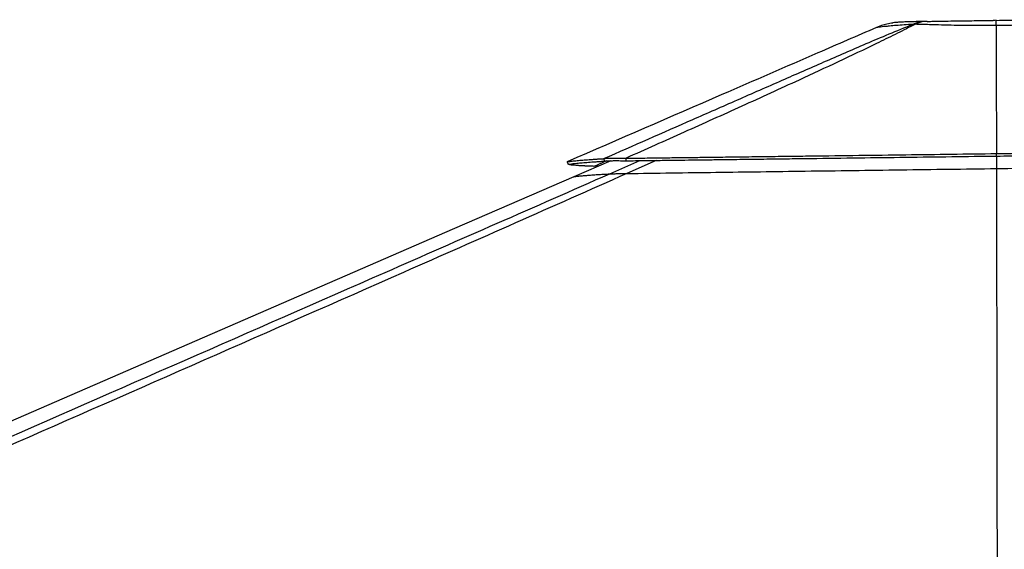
# Model space of a CAD drawing. Header units: millimetres. Extents: x 10 to 10348, y 8 to 8288.
# Tile 65 of 129: x 4428 to 5151, y 3404 to 3793. Entities that reach past the tile are written whole.
import ezdxf

# ---------------------------------------------------------------- set-up
doc = ezdxf.new("R2010")
doc.units = ezdxf.units.MM

msp = doc.modelspace()

# ---------------------------------------------------------------- linework, layer by layer
at = {"color": 7, "linetype": 'Continuous', "lineweight": 25}
for p, q in [((5083.28, 3789.49), (5085.18, 3789.52)), ((5093.77, 3791.65), (5093.41, 3791.64)), ((5094.03, 3791.65), (5093.77, 3791.65)), ((5144.63, 3792.43), (5144.63, 3792.43)), ((5056.76, 3787.17), (5056.76, 3787.17)), ((5144.58, 3788.58), (5144.58, 3788.58)), ((4861.7, 3689.4), (4834.49, 3677.58)), ((5144.85, 3692.82), (5144.84, 3694.66)), ((5144.84, 3694.66), (5144.84, 3694.66)), ((5144.85, 3692.83), (5144.85, 3692.82)), ((5144.87, 3692.82), (5144.88, 3683.64))]:
    msp.add_line(p, q, dxfattribs=at)
at = {"color": 8, "linetype": 'Continuous', "lineweight": 25}
for p, q in [((4858.55, 3689.24), (4849.43, 3685.25)), ((4860.85, 3679.77), (4882.93, 3689.47)), ((4895.04, 3689.63), (4873.5, 3680.01))]:
    msp.add_line(p, q, dxfattribs=at)
at = {"color": 7, "linetype": 'Continuous', "lineweight": 25, "flags": 128}
for points in [[(4830.5, 3686.76), (4830.1, 3687.67), (4829.71, 3688.59)], [(4872.95, 3689.34), (4872.9, 3690.28), (4872.84, 3691.21)], [(5144.85, 3692.83), (5144.84, 3693.74), (5144.84, 3694.66)], [(5144.88, 3683.64), (5144.9, 3674.67), (5145.2, 3490.08), (5145.66, 3205.47), (5145.66, 3204.64)], [(4834.49, 3677.58), (4746.92, 3639.57), (4396.46, 3487.41), (3969.57, 3302.06), (3733.17, 3199.42)]]:
    msp.add_lwpolyline(points, dxfattribs=at)
at = {"color": 8, "linetype": 'Continuous', "lineweight": 25}
for centre, radius, start, end in [((5094.12, 3763.39), 28.26, 91.2151, 112.54114), ((5094.24, 3771.34), 20.31, 91.33328, 116.48725)]:
    msp.add_arc(centre, radius, start, end, dxfattribs=at)
at = {"color": 7, "linetype": 'Continuous', "lineweight": 25}
for points, knots in [([(4856.51, 3690.94), (4878.26, 3700.49), (4910.88, 3714.82), (4954.59, 3734.02), (4986.67, 3748.09), (5013.03, 3759.63), (5033.64, 3768.6), (5049.55, 3775.46), (5065.94, 3782.46), (5077.5, 3787.15), (5083.28, 3789.49)], [0, 0, 0, 0, 0.293645, 0.440476, 0.587305, 0.722484, 0.790092, 0.857698, 0.928819, 1, 1, 1, 1]), ([(5085.18, 3789.52), (5084.65, 3789.25), (5079.87, 3786.81), (5070.55, 3782.12), (5052.31, 3773.17), (5028.79, 3761.98), (4995.64, 3746.61), (4957.88, 3729.36), (4915.46, 3710.25), (4887.05, 3697.56), (4872.84, 3691.21)], [0, 0, 0, 0, 0.0085, 0.075554, 0.142618, 0.278036, 0.413465, 0.608974, 0.804487, 1, 1, 1, 1]), ([(5068.88, 3790.44), (5067.37, 3790.25), (5063.19, 3789.72), (5059.27, 3788.17), (5056.76, 3787.17)], [0, 0, 0, 0, 0.361464, 1, 1, 1, 1]), ([(5083.28, 3789.49), (5082.8, 3789.46), (5080.07, 3789.29), (5075.42, 3788.97), (5069.88, 3788.53), (5065.49, 3788.13), (5062.16, 3787.79), (5059.72, 3787.53), (5058.07, 3787.34), (5057.09, 3787.22), (5056.87, 3787.19), (5056.76, 3787.17)], [0, 0, 0, 0, 0.030434, 0.173514, 0.316975, 0.46001, 0.57634, 0.69291, 0.809224, 0.9046, 1, 1, 1, 1]), ([(5093.52, 3791.64), (5092.42, 3791.62), (5090.23, 3791.57), (5087.26, 3791.5), (5084.63, 3791.44), (5082.29, 3791.38), (5080.26, 3791.32), (5078.34, 3791.26), (5076.52, 3791.2), (5075.03, 3791.14), (5073.58, 3791.06), (5072.28, 3790.97), (5070.83, 3790.84), (5069.62, 3790.71), (5068.92, 3790.6), (5068.85, 3790.59)], [0, 0, 0, 0, 0.093621, 0.186302, 0.272342, 0.354747, 0.442278, 0.527622, 0.625982, 0.732581, 0.809921, 0.873855, 0.930267, 0.993746, 1, 1, 1, 1]), ([(5144.58, 3788.58), (5143.26, 3788.57), (5138.88, 3788.52), (5131.46, 3788.52), (5122.51, 3788.6), (5113.41, 3788.76), (5104.35, 3788.98), (5096.53, 3789.2), (5090.16, 3789.38), (5086.84, 3789.48), (5085.18, 3789.52)], [0, 0, 0, 0, 0.059368, 0.196991, 0.335048, 0.472697, 0.631533, 0.790393, 0.895192, 1, 1, 1, 1]), ([(5094.03, 3791.65), (5095.56, 3791.68), (5098.61, 3791.74), (5104.34, 3791.84), (5111.24, 3791.95), (5119.05, 3792.07), (5126.74, 3792.19), (5134.22, 3792.29), (5139.5, 3792.37), (5142.27, 3792.4), (5142.5, 3792.41)], [0, 0, 0, 0, 0.110936, 0.221874, 0.38808, 0.554306, 0.698359, 0.842703, 0.986791, 1, 1, 1, 1]), ([(5144.63, 3792.44), (5144.04, 3792.43), (5143.32, 3792.42), (5142.61, 3792.41), (5142.48, 3792.41)], [0, 0, 0, 0, 0.823461, 1, 1, 1, 1]), ([(5144.58, 3788.58), (5144.58, 3789.5), (5144.59, 3791.35), (5144.61, 3792.33), (5144.62, 3792.41), (5144.63, 3792.43)], [0, 0, 0, 0, 0.408748, 0.829353, 1, 1, 1, 1]), ([(5204.45, 3790.84), (5203.52, 3790.79), (5200.53, 3790.63), (5195.01, 3790.34), (5187.71, 3789.96), (5180.24, 3789.59), (5172.73, 3789.27), (5165.3, 3789), (5158.07, 3788.79), (5151.14, 3788.65), (5146.77, 3788.6), (5144.58, 3788.58)], [0, 0, 0, 0, 0.059298, 0.192007, 0.325057, 0.457727, 0.573536, 0.689605, 0.805396, 0.902691, 1, 1, 1, 1]), ([(5144.63, 3792.43), (5148.06, 3792.48), (5154.65, 3792.56), (5164.28, 3792.67), (5172.08, 3792.75), (5178.33, 3792.82), (5183.2, 3792.86), (5186.28, 3792.89), (5187.83, 3792.9)], [0, 0, 0, 0, 0.22467, 0.431703, 0.641563, 0.760193, 0.878818, 1, 1, 1, 1]), ([(5056.76, 3787.17), (5042.42, 3780.95), (5004.58, 3764.52), (4928.89, 3731.66), (4867.55, 3705.02), (4829.71, 3688.59)], [0, 0, 0, 0, 0.1894251, 0.4999898, 1, 1, 1, 1]), ([(5144.58, 3788.58), (5144.6, 3785.42), (5144.69, 3769.77), (5144.75, 3738.46), (5144.81, 3710.32), (5144.84, 3694.66)], [0, 0, 0, 0, 0.10102, 0.499993, 1, 1, 1, 1]), ([(5144.84, 3694.66), (5159.51, 3694.84), (5188.75, 3695.21), (5232.37, 3695.77), (5268.82, 3696.24), (5298.12, 3696.62), (5320.32, 3696.91), (5342.16, 3697.19), (5363.64, 3697.47), (5384.73, 3697.74), (5398.64, 3697.92), (5405.53, 3698.01)], [0, 0, 0, 0, 0.167775, 0.334595, 0.499922, 0.586386, 0.671688, 0.755755, 0.838527, 0.919956, 1, 1, 1, 1]), ([(5144.85, 3692.82), (5159.5, 3693.01), (5188.73, 3693.38), (5232.33, 3693.93), (5268.77, 3694.4), (5298.05, 3694.77), (5320.25, 3695.06), (5342.08, 3695.34), (5363.55, 3695.61), (5384.63, 3695.88), (5398.53, 3696.06), (5405.43, 3696.15)], [0, 0, 0, 0, 0.167779, 0.334599, 0.499921, 0.586385, 0.671686, 0.755751, 0.838523, 0.919953, 1, 1, 1, 1]), ([(4829.7, 3688.59), (4830.37, 3688.7), (4831.71, 3688.93), (4834.83, 3689.29), (4838.07, 3689.6), (4841, 3689.86), (4843.25, 3690.03), (4845.65, 3690.22), (4848.18, 3690.4), (4850.84, 3690.58), (4853.6, 3690.76), (4855.55, 3690.88), (4856.51, 3690.94)], [0, 0, 0, 0, 0.1681644, 0.3349686, 0.4999528, 0.5745516, 0.6481481, 0.7207015, 0.7921841, 0.8625724, 0.9318501, 1, 1, 1, 1]), ([(4830.5, 3686.76), (4831.17, 3686.87), (4832.51, 3687.09), (4835.62, 3687.46), (4838.85, 3687.76), (4841.77, 3688.01), (4844.01, 3688.19), (4846.4, 3688.37), (4848.93, 3688.55), (4851.58, 3688.72), (4854.33, 3688.9), (4856.27, 3689.02), (4857.23, 3689.08)], [0, 0, 0, 0, 0.168166, 0.334969, 0.49995, 0.57455, 0.648144, 0.720697, 0.79218, 0.86257, 0.931848, 1, 1, 1, 1]), ([(4856.51, 3690.94), (4856.8, 3690.99), (4857.37, 3691.09), (4858.66, 3691.2), (4860.3, 3691.29), (4862.11, 3691.34), (4863.9, 3691.35), (4865.57, 3691.35), (4867.59, 3691.33), (4870.01, 3691.29), (4871.88, 3691.24), (4872.84, 3691.21)], [0, 0, 0, 0, 0.1261931, 0.24653, 0.3751801, 0.5016032, 0.5852024, 0.6699158, 0.7564467, 0.8751501, 1, 1, 1, 1]), ([(4857.23, 3689.08), (4857.11, 3689.39), (4856.87, 3690.01), (4856.63, 3690.63), (4856.51, 3690.94)], [0, 0, 0, 0, 0.499959, 1, 1, 1, 1]), ([(4857.23, 3689.08), (4857.5, 3689.12), (4858.02, 3689.2), (4859.24, 3689.31), (4860.8, 3689.38), (4862.54, 3689.43), (4864.27, 3689.45), (4865.88, 3689.45), (4867.84, 3689.44), (4870.2, 3689.41), (4872.02, 3689.36), (4872.95, 3689.34)], [0, 0, 0, 0, 0.126632, 0.247001, 0.375372, 0.501357, 0.584683, 0.669201, 0.75566, 0.874555, 1, 1, 1, 1]), ([(4872.84, 3691.21), (4877.46, 3691.27), (4886.3, 3691.38), (4898.97, 3691.54), (4910.45, 3691.69), (4919.64, 3691.8), (4926.78, 3691.89), (4932.12, 3691.96), (4937.21, 3692.02), (4942.94, 3692.1), (4950.07, 3692.19), (4958.47, 3692.29), (4967.34, 3692.4), (4976, 3692.51), (4984.45, 3692.62), (4992.68, 3692.72), (5000.7, 3692.82), (5017.7, 3693.04), (5043.52, 3693.36), (5078, 3693.8), (5111.69, 3694.23), (5133.89, 3694.52), (5144.84, 3694.66)], [0, 0, 0, 0, 0.051157, 0.097933, 0.140274, 0.178128, 0.199606, 0.219287, 0.237162, 0.255819, 0.282561, 0.315983, 0.348629, 0.380487, 0.411552, 0.441817, 0.471277, 0.499959, 0.629254, 0.755851, 0.8795, 1, 1, 1, 1]), ([(4872.95, 3689.34), (4877.57, 3689.4), (4886.4, 3689.52), (4899.07, 3689.68), (4910.54, 3689.83), (4919.73, 3689.94), (4926.88, 3690.03), (4932.22, 3690.1), (4937.3, 3690.17), (4943.02, 3690.24), (4950.16, 3690.33), (4958.56, 3690.44), (4967.42, 3690.55), (4976.08, 3690.66), (4984.52, 3690.77), (4992.75, 3690.87), (5000.76, 3690.98), (5017.76, 3691.19), (5043.57, 3691.52), (5078.03, 3691.96), (5111.71, 3692.4), (5133.9, 3692.68), (5144.85, 3692.83)], [0, 0, 0, 0, 0.05116, 0.097939, 0.140283, 0.17814, 0.19962, 0.219303, 0.237179, 0.255829, 0.282571, 0.315995, 0.34864, 0.380499, 0.411565, 0.441831, 0.471291, 0.499968, 0.629261, 0.755854, 0.879501, 1, 1, 1, 1]), ([(4849.43, 3685.25), (4848.9, 3685.26), (4847.9, 3685.3), (4846.52, 3685.35), (4845.33, 3685.4), (4844.31, 3685.44), (4843.52, 3685.48), (4842.94, 3685.51), (4842.52, 3685.53), (4842.16, 3685.54), (4841.8, 3685.56), (4841.35, 3685.58), (4840.75, 3685.61), (4840.06, 3685.65), (4839.34, 3685.69), (4838.67, 3685.73), (4838.03, 3685.77), (4837.44, 3685.8), (4836.88, 3685.84), (4836.36, 3685.88), (4835.19, 3685.97), (4833.59, 3686.11), (4831.99, 3686.32), (4830.93, 3686.53), (4830.64, 3686.68), (4830.5, 3686.76)], [0, 0, 0, 0, 0.046526, 0.088789, 0.12674, 0.160328, 0.189508, 0.206211, 0.221002, 0.233874, 0.244822, 0.260437, 0.282858, 0.31232, 0.34113, 0.369281, 0.396766, 0.423579, 0.449717, 0.475173, 0.49997, 0.628962, 0.755465, 0.879216, 1, 1, 1, 1]), ([(4852.58, 3685.44), (4852.48, 3685.44), (4851.99, 3685.43), (4851.16, 3685.39), (4850.13, 3685.33), (4849.67, 3685.28), (4849.43, 3685.25)], [0, 0, 0, 0, 0.058583, 0.304482, 0.642607, 1, 1, 1, 1]), ([(4873.5, 3680.01), (4884.39, 3680.16), (4906.17, 3680.46), (4938.9, 3680.91), (4971.68, 3681.35), (5005.23, 3681.8), (5039.54, 3682.26), (5074.63, 3682.73), (5109.75, 3683.19), (5133.17, 3683.49), (5144.88, 3683.64)], [0, 0, 0, 0, 0.12087, 0.241738, 0.362684, 0.483629, 0.612661, 0.741693, 0.870846, 1, 1, 1, 1]), ([(5144.88, 3683.64), (5156.07, 3683.79), (5178.45, 3684.07), (5212, 3684.49), (5245.52, 3684.9), (5279.17, 3685.31), (5312.94, 3685.72), (5345.25, 3686.11), (5375.9, 3686.48), (5395.24, 3686.7), (5404.9, 3686.82)], [0, 0, 0, 0, 0.128394, 0.256787, 0.385317, 0.513846, 0.644473, 0.775143, 0.887559, 1, 1, 1, 1]), ([(4873.5, 3680.01), (4846.2, 3667.9), (4791.62, 3643.67), (4639.22, 3576.44), (4318.35, 3435.47), (3986.36, 3290.01), (3751.81, 3187.27), (3713.14, 3170.33), (3712.68, 3170.13)], [0, 0, 0, 0, 0.070862, 0.141725, 0.394538, 0.90018, 0.998816, 1, 1, 1, 1]), ([(4834.49, 3677.58), (4834.98, 3677.67), (4835.98, 3677.84), (4838.1, 3678.11), (4840.72, 3678.38), (4843.91, 3678.66), (4847.66, 3678.95), (4851.81, 3679.23), (4856.19, 3679.5), (4859.29, 3679.68), (4860.85, 3679.77)], [0, 0, 0, 0, 0.128393, 0.256786, 0.385292, 0.513798, 0.644299, 0.774832, 0.887406, 1, 1, 1, 1]), ([(4860.85, 3679.77), (4860.99, 3679.78), (4861.28, 3679.79), (4862.11, 3679.82), (4863.29, 3679.85), (4864.78, 3679.88), (4866.51, 3679.91), (4868.52, 3679.94), (4870.86, 3679.98), (4872.62, 3680), (4873.5, 3680.01)], [0, 0, 0, 0, 0.123835, 0.247505, 0.37269, 0.497739, 0.607808, 0.717974, 0.858867, 1, 1, 1, 1])]:
    msp.add_open_spline(points, degree=3, knots=knots, dxfattribs=at)
at = {"color": 8, "linetype": 'Continuous', "lineweight": 25}
msp.add_open_spline([(3734.55, 3186.36), (3885.7, 3252.53), (4108.01, 3349.85), (4428.43, 3490.17), (4625.15, 3576.36), (4778.28, 3643.52), (4833.32, 3667.69), (4860.85, 3679.77)], degree=3, knots=[0, 0, 0, 0, 0.402959, 0.592639, 0.85389, 0.926945, 1, 1, 1, 1], dxfattribs=at)

doc.saveas('drawing.dxf')
